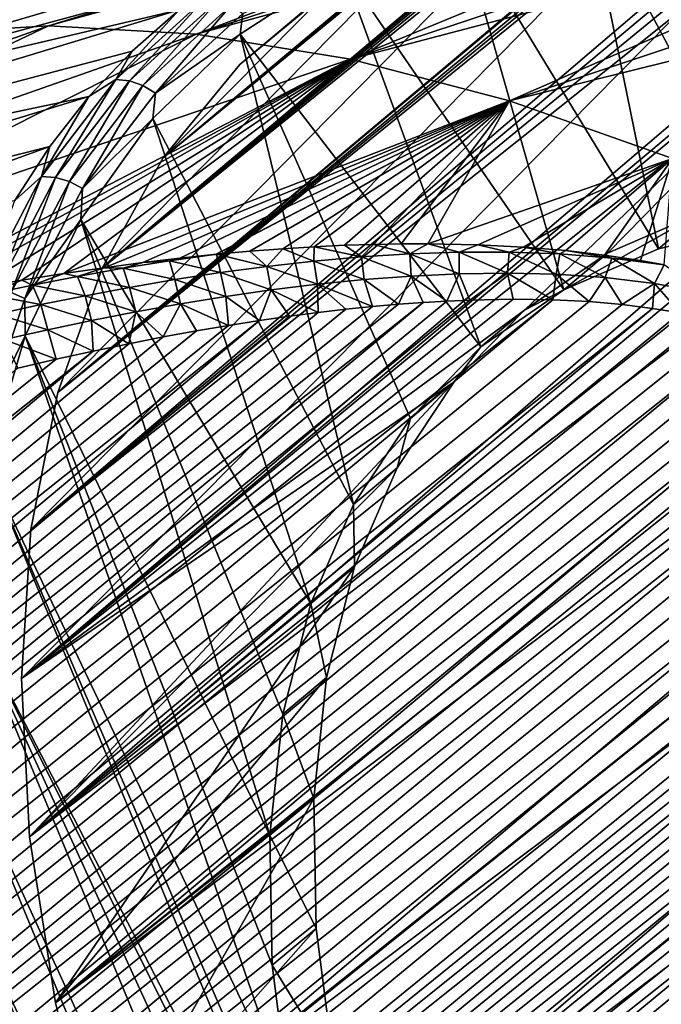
# Model space of a CAD drawing. Header units: metres. Extents: x -82 to 82, y -313 to 40.
# Tile 184 of 256: x -47.85 to -42.71, y -13.93 to -6.03. Entities that reach past the tile are written whole.
import ezdxf

# ---------------------------------------------------------------- set-up
doc = ezdxf.new("R2010")
doc.units = ezdxf.units.M
doc.layers.add('solid_505278_SW0001_CCC', color=7, linetype='CONTINUOUS')

msp = doc.modelspace()

# ---------------------------------------------------------------- linework, layer by layer
at = {"layer": 'solid_505278_SW0001_CCC'}
for points in [[(-24.399204, 11.825222, 22.163069), (-46.085339, -6.391057, 41.571404), (-45.347614, -5.772033, 42.946751)], [(-24.399204, 11.825222, 22.163069), (-24.414347, 11.792377, 21.751451), (-46.085339, -6.391057, 41.571404)], [(-24.414347, 11.792377, 21.751451), (-24.443445, 11.738517, 21.373863), (-46.085339, -6.391057, 41.571404)], [(-24.443445, 11.738517, 21.373863), (-24.485176, 11.665363, 21.023468), (-46.085339, -6.391057, 41.571404)], [(-24.485176, 11.665363, 21.023468), (-24.538759, 11.573708, 20.694605), (-46.085339, -6.391057, 41.571404)], [(-24.538759, 11.573708, 20.694605), (-24.603949, 11.463471, 20.382605), (-46.085339, -6.391057, 41.571404)], [(-24.603949, 11.463471, 20.382605), (-24.680977, 11.333761, 20.08354), (-46.085339, -6.391057, 41.571404)], [(-24.680977, 11.333761, 20.08354), (-46.701576, -7.144948, 40.205154), (-46.085339, -6.391057, 41.571404)], [(-24.680977, 11.333761, 20.08354), (-24.770489, 11.182925, 19.794136), (-46.701576, -7.144948, 40.205154)], [(-24.770489, 11.182925, 19.794136), (-24.873524, 11.008508, 19.511568), (-46.701576, -7.144948, 40.205154)], [(-24.873524, 11.008508, 19.511568), (-24.991585, 10.807069, 19.233332), (-46.701576, -7.144948, 40.205154)], [(-24.991585, 10.807069, 19.233332), (-25.126675, 10.574016, 18.957235), (-46.701576, -7.144948, 40.205154)], [(-25.126675, 10.574016, 18.957235), (-47.189945, -8.025766, 38.862278), (-46.701576, -7.144948, 40.205154)], [(-25.126675, 10.574016, 18.957235), (-25.28129, 10.303438, 18.681427), (-47.189945, -8.025766, 38.862278)], [(-25.28129, 10.303438, 18.681427), (-25.458252, 9.988089, 18.404537), (-47.189945, -8.025766, 38.862278)], [(-25.458252, 9.988089, 18.404537), (-25.660833, 9.618877, 18.125546), (-47.189945, -8.025766, 38.862278)], [(-25.660833, 9.618877, 18.125546), (-25.892649, 9.184609, 17.844055), (-47.189945, -8.025766, 38.862278)], [(-25.892649, 9.184609, 17.844055), (-47.544315, -9.022715, 37.559395), (-47.189945, -8.025766, 38.862278)], [(-25.892649, 9.184609, 17.844055), (-26.15667, 8.673134, 17.5611), (-47.544315, -9.022715, 37.559395)], [(-26.15667, 8.673134, 17.5611), (-26.301878, 8.383618, 17.41954), (-47.544315, -9.022715, 37.559395)], [(-26.301878, 8.383618, 17.41954), (-26.455378, 8.070251, 17.27841), (-47.544315, -9.022715, 37.559395)], [(-26.455378, 8.070251, 17.27841), (-47.760555, -10.123828, 36.312004), (-47.544315, -9.022715, 37.559395)], [(-26.455378, 8.070251, 17.27841), (-26.987282, 6.926168, 16.854023), (-47.760555, -10.123828, 36.312004)], [(-26.987282, 6.926168, 16.854023), (-27.285824, 6.237528, 16.651392), (-47.760555, -10.123828, 36.312004)], [(-27.285824, 6.237528, 16.651392), (-47.836273, -11.31734, 35.13353), (-47.760555, -10.123828, 36.312004)], [(-27.285824, 6.237528, 16.651392), (-27.598259, 5.472387, 16.461166), (-47.836273, -11.31734, 35.13353)], [(-27.598259, 5.472387, 16.461166), (-27.91514, 4.639678, 16.288202), (-47.836273, -11.31734, 35.13353)], [(-27.91514, 4.639678, 16.288202), (-47.770496, -12.587506, 34.039482), (-47.836273, -11.31734, 35.13353)], [(-27.91514, 4.639678, 16.288202), (-28.226326, 3.751992, 16.136257), (-47.770496, -12.587506, 34.039482)], [(-28.226326, 3.751992, 16.136257), (-28.522213, 2.824004, 16.007748), (-47.770496, -12.587506, 34.039482)], [(-28.522213, 2.824004, 16.007748), (-28.794975, 1.869844, 15.903681), (-47.770496, -12.587506, 34.039482)], [(-28.794975, 1.869844, 15.903681), (-47.563908, -13.921329, 33.041054), (-47.770496, -12.587506, 34.039482)], [(-28.794975, 1.869844, 15.903681), (-29.038921, 0.901737, 15.823969), (-47.563908, -13.921329, 33.041054)], [(-29.038921, 0.901737, 15.823969), (-29.250359, -0.070497, 15.767842), (-47.563908, -13.921329, 33.041054)], [(-29.250359, -0.070497, 15.767842), (-47.219147, -15.301506, 32.15123), (-47.563908, -13.921329, 33.041054)], [(-29.250359, -0.070497, 15.767842), (-29.427204, -1.039332, 15.734186), (-47.219147, -15.301506, 32.15123)], [(-29.427204, -1.039332, 15.734186), (-29.568556, -1.999146, 15.721783), (-47.219147, -15.301506, 32.15123)], [(-29.568556, -1.999146, 15.721783), (-46.740112, -16.712803, 31.379744), (-47.219147, -15.301506, 32.15123)], [(-29.568556, -1.999146, 15.721783), (-29.674345, -2.945798, 15.729449), (-46.740112, -16.712803, 31.379744)], [(-29.674345, -2.945798, 15.729449), (-29.74506, -3.876308, 15.756105), (-46.740112, -16.712803, 31.379744)], [(-29.74506, -3.876308, 15.756105), (-46.132221, -18.138931, 30.735613), (-46.740112, -16.712803, 31.379744)], [(-29.74506, -3.876308, 15.756105), (-29.781553, -4.78854, 15.800815), (-46.132221, -18.138931, 30.735613)], [(-48.742588, -6.148829, 51.801815), (-47.619549, -6.081614, 53.092152), (-43.162971, -4.707827, 47.83577)], [(-48.742588, -6.148829, 51.801815), (-43.162971, -4.707827, 47.83577), (-43.722729, -4.768087, 47.168064)], [(-47.619549, -6.081614, 53.092152), (-46.435051, -6.148829, 54.326317), (-42.58313, -4.68772, 48.488586)], [(-43.162971, -4.707827, 47.83577), (-47.619549, -6.081614, 53.092152), (-42.58313, -4.68772, 48.488586)], [(-46.435051, -6.148829, 54.326317), (-41.984909, -4.707827, 49.124599), (-42.58313, -4.68772, 48.488586)], [(-46.435051, -6.148829, 54.326317), (-41.370056, -4.768087, 49.741943), (-41.984909, -4.707827, 49.124599)], [(-48.742588, -6.148829, 51.801815), (-43.722729, -4.768087, 47.168064), (-44.260757, -4.868325, 46.487427)], [(-41.380653, -4.770455, 48.206146), (-47.760555, -10.123828, 36.312004), (-47.836273, -11.31734, 35.13353)], [(-40.192127, -4.903139, 49.384624), (-41.380653, -4.770455, 48.206146), (-47.836273, -11.31734, 35.13353)], [(-41.380653, -4.770455, 48.206146), (-42.50259, -4.792206, 46.958755), (-47.760555, -10.123828, 36.312004)], [(-42.50259, -4.792206, 46.958755), (-47.544315, -9.022715, 37.559395), (-47.760555, -10.123828, 36.312004)], [(-42.50259, -4.792206, 46.958755), (-43.545929, -4.968073, 45.655872), (-47.544315, -9.022715, 37.559395)], [(-46.435051, -6.148829, 54.326317), (-45.199207, -6.349902, 55.493782), (-41.370056, -4.768087, 49.741943)], [(-29.781553, -4.78854, 15.800815), (-29.784897, -5.681079, 15.862787), (-46.132221, -18.138931, 30.735613)], [(-45.199207, -6.349902, 55.493782), (-40.740379, -4.868325, 50.33881), (-41.370056, -4.768087, 49.741943)], [(-49.794594, -6.349902, 50.466312), (-44.260757, -4.868325, 46.487427), (-44.775482, -5.008245, 45.795856)], [(-49.794594, -6.349902, 50.466312), (-48.742588, -6.148829, 51.801815), (-44.260757, -4.868325, 46.487427)], [(-45.199207, -6.349902, 55.493782), (-40.097721, -5.008245, 50.913445), (-40.740379, -4.868325, 50.33881)], [(-43.802738, -8.362251, 42.259075), (-40.192127, -4.903139, 49.384624), (-47.836273, -11.31734, 35.13353)], [(-43.545929, -4.968073, 45.655872), (-47.189945, -8.025766, 38.862278), (-47.544315, -9.022715, 37.559395)], [(-43.545929, -4.968073, 45.655872), (-44.498169, -5.296072, 44.312996), (-47.189945, -8.025766, 38.862278)], [(-43.802738, -8.362251, 42.259075), (-43.13728, -7.906466, 43.405514), (-40.192127, -4.903139, 49.384624)], [(-41.888557, -7.671746, 45.961468), (-43.313072, -4.995088, 46.86018), (-42.205612, -4.91693, 48.143513)], [(-43.13728, -7.906466, 43.405514), (-42.379162, -7.576831, 44.537514), (-40.192127, -4.903139, 49.384624)], [(-49.794594, -6.349902, 50.466312), (-44.775482, -5.008245, 45.795856), (-45.265396, -5.187439, 45.095383)], [(-45.199207, -6.349902, 55.493782), (-43.922554, -6.683116, 56.584579), (-40.097721, -5.008245, 50.913445)], [(-42.729824, -7.871087, 44.858109), (-44.336147, -5.228643, 45.526505), (-43.313072, -4.995088, 46.86018)], [(-43.922554, -6.683116, 56.584579), (-39.443974, -5.187439, 51.464165), (-40.097721, -5.008245, 50.913445)], [(-41.888557, -7.671746, 45.961468), (-42.729824, -7.871087, 44.858109), (-43.313072, -4.995088, 46.86018)], [(-50.766586, -6.683116, 49.097038), (-45.265396, -5.187439, 45.095383), (-45.729057, -5.40538, 44.388058)], [(-50.766586, -6.683116, 49.097038), (-49.794594, -6.349902, 50.466312), (-45.265396, -5.187439, 45.095383)], [(-43.922554, -6.683116, 56.584579), (-38.781048, -5.40538, 51.989349), (-39.443974, -5.187439, 51.464165)], [(-43.487949, -8.200722, 43.726097), (-45.262772, -5.614873, 44.158199), (-44.336147, -5.228643, 45.526505)], [(-42.729824, -7.871087, 44.858109), (-43.487949, -8.200722, 43.726097), (-44.336147, -5.228643, 45.526505)], [(-44.498169, -5.296072, 44.312996), (-46.701576, -7.144948, 40.205154), (-47.189945, -8.025766, 38.862278)], [(-44.498169, -5.296072, 44.312996), (-45.347614, -5.772033, 42.946751), (-46.701576, -7.144948, 40.205154)], [(-51.650276, -7.14563, 47.705677), (-45.729057, -5.40538, 44.388058), (-46.165108, -5.661429, 43.675957)], [(-51.650276, -7.14563, 47.705677), (-50.766586, -6.683116, 49.097038), (-45.729057, -5.40538, 44.388058)], [(-43.922554, -6.683116, 56.584579), (-42.61599, -7.14563, 57.589409), (-38.781048, -5.40538, 51.989349)], [(-51.650276, -7.14563, 47.705677), (-46.165108, -5.661429, 43.675957), (-46.572266, -5.954834, 42.961166)], [(-29.784897, -5.681079, 15.862787), (-45.403316, -19.561682, 30.226973), (-46.132221, -18.138931, 30.735613)], [(-44.153427, -8.656519, 42.579628), (-46.081913, -6.149158, 42.771568), (-45.262772, -5.614873, 44.158199)], [(-46.060333, -5.98396, 42.971397), (-45.262772, -5.614873, 44.158199), (-46.081913, -6.149158, 42.771568)], [(-29.784897, -5.681079, 15.862787), (-29.756289, -6.552997, 15.941398), (-45.403316, -19.561682, 30.226973)], [(-43.487949, -8.200722, 43.726097), (-44.153427, -8.656519, 42.579628), (-45.262772, -5.614873, 44.158199)], [(-45.347614, -5.772033, 42.946751), (-46.085339, -6.391057, 41.571404), (-46.701576, -7.144948, 40.205154)], [(-47.080067, -6.511514, 41.713455), (-46.572266, -5.954834, 42.961166), (-46.365707, -5.862316, 43.090942)], [(-47.080067, -6.511514, 41.713455), (-46.365707, -5.862316, 43.090942), (-46.971031, -6.524008, 41.6679)], [(-46.365707, -5.862316, 43.090942), (-46.260223, -5.878037, 43.03854), (-46.971031, -6.524008, 41.6679)], [(-46.971031, -6.524008, 41.6679), (-46.260223, -5.878037, 43.03854), (-46.862911, -6.561359, 41.635723)], [(-46.260223, -5.878037, 43.03854), (-46.156475, -5.919363, 42.997929), (-46.862911, -6.561359, 41.635723)], [(-46.862911, -6.561359, 41.635723), (-46.156475, -5.919363, 42.997929), (-46.761818, -6.621458, 41.618732)], [(-46.156475, -5.919363, 42.997929), (-46.060333, -5.98396, 42.971397), (-46.761818, -6.621458, 41.618732)], [(-52.438118, -7.733496, 46.304096), (-46.572266, -5.954834, 42.961166), (-46.949345, -6.284736, 42.245789)], [(-52.438118, -7.733496, 46.304096), (-51.650276, -7.14563, 47.705677), (-46.572266, -5.954834, 42.961166)], [(-47.080067, -6.511514, 41.713455), (-46.949345, -6.284736, 42.245789), (-46.572266, -5.954834, 42.961166)], [(-46.761818, -6.621458, 41.618732), (-46.060333, -5.98396, 42.971397), (-46.081913, -6.149158, 42.771568)], [(-52.595783, -7.855315, 57.640709), (-51.458542, -7.911482, 58.833317), (-47.619549, -6.081614, 53.092152)], [(-48.742588, -6.148829, 51.801815), (-52.595783, -7.855315, 57.640709), (-47.619549, -6.081614, 53.092152)], [(-51.458542, -7.911482, 58.833317), (-46.435051, -6.148829, 54.326317), (-47.619549, -6.081614, 53.092152)], [(-51.458542, -7.911482, 58.833317), (-50.277252, -8.079621, 59.971329), (-46.435051, -6.148829, 54.326317)], [(-50.277252, -8.079621, 59.971329), (-45.199207, -6.349902, 55.493782), (-46.435051, -6.148829, 54.326317)], [(-45.174133, -9.922106, 40.301147), (-46.783981, -6.825103, 41.382969), (-46.081913, -6.149158, 42.771568)], [(-46.761818, -6.621458, 41.618732), (-46.081913, -6.149158, 42.771568), (-46.783981, -6.825103, 41.382969)], [(-44.717861, -9.232738, 41.433159), (-45.174133, -9.922106, 40.301147), (-46.081913, -6.149158, 42.771568)], [(-44.153427, -8.656519, 42.579628), (-44.717861, -9.232738, 41.433159), (-46.081913, -6.149158, 42.771568)], [(-52.438118, -7.733496, 46.304096), (-46.949345, -6.284736, 42.245789), (-47.295231, -6.650167, 41.531918)], [(-47.080067, -6.511514, 41.713455), (-47.295231, -6.650167, 41.531918), (-46.949345, -6.284736, 42.245789)], [(-50.277252, -8.079621, 59.971329), (-49.053608, -8.355962, 61.040924), (-45.199207, -6.349902, 55.493782)], [(-49.053608, -8.355962, 61.040924), (-48.794933, -8.302063, 60.925915), (-45.199207, -6.349902, 55.493782)], [(-48.794933, -8.302063, 60.925915), (-48.54298, -8.251954, 60.817127), (-45.199207, -6.349902, 55.493782)], [(-48.54298, -8.251954, 60.817127), (-48.180767, -8.184124, 60.666374), (-45.199207, -6.349902, 55.493782)], [(-48.180767, -8.184124, 60.666374), (-47.831894, -8.123303, 60.526794), (-45.199207, -6.349902, 55.493782)], [(-47.831894, -8.123303, 60.526794), (-47.49641, -8.069446, 60.398758), (-45.199207, -6.349902, 55.493782)], [(-47.49641, -8.069446, 60.398758), (-43.922554, -6.683116, 56.584579), (-45.199207, -6.349902, 55.493782)], [(-47.675777, -7.290338, 40.346775), (-47.295231, -6.650167, 41.531918), (-47.080067, -6.511514, 41.713455)], [(-47.675777, -7.290338, 40.346775), (-47.080067, -6.511514, 41.713455), (-47.563778, -7.298961, 40.308018)], [(-47.080067, -6.511514, 41.713455), (-46.971031, -6.524008, 41.6679), (-47.563778, -7.298961, 40.308018)], [(-47.563778, -7.298961, 40.308018), (-46.971031, -6.524008, 41.6679), (-47.452011, -7.331543, 40.284206)], [(-46.971031, -6.524008, 41.6679), (-46.862911, -6.561359, 41.635723), (-47.452011, -7.331543, 40.284206)], [(-29.756289, -6.552997, 15.941398), (-29.697023, -7.40295, 16.036051), (-45.403316, -19.561682, 30.226973)], [(-47.452011, -7.331543, 40.284206), (-46.862911, -6.561359, 41.635723), (-47.34679, -7.386246, 40.276688)], [(-46.862911, -6.561359, 41.635723), (-46.761818, -6.621458, 41.618732), (-47.34679, -7.386246, 40.276688)], [(-47.34679, -7.386246, 40.276688), (-46.761818, -6.621458, 41.618732), (-46.783981, -6.825103, 41.382969)], [(-53.123398, -8.4417, 44.904255), (-47.295231, -6.650167, 41.531918), (-47.60891, -7.050054, 40.821648)], [(-53.123398, -8.4417, 44.904255), (-52.438118, -7.733496, 46.304096), (-47.295231, -6.650167, 41.531918)], [(-47.675777, -7.290338, 40.346775), (-47.60891, -7.050054, 40.821648), (-47.295231, -6.650167, 41.531918)], [(-47.49641, -8.069446, 60.398758), (-47.174019, -8.022232, 60.281898), (-43.922554, -6.683116, 56.584579)], [(-47.174019, -8.022232, 60.281898), (-46.86377, -7.980836, 60.17453), (-43.922554, -6.683116, 56.584579)], [(-46.86377, -7.980836, 60.17453), (-46.56588, -7.94538, 60.077374), (-43.922554, -6.683116, 56.584579)], [(-46.56588, -7.94538, 60.077374), (-46.279854, -7.915403, 59.98962), (-43.922554, -6.683116, 56.584579)], [(-46.279854, -7.915403, 59.98962), (-46.273388, -7.91477, 59.987694), (-43.922554, -6.683116, 56.584579)], [(-46.273388, -7.91477, 59.987694), (-46.004959, -7.890249, 59.909962), (-43.922554, -6.683116, 56.584579)], [(-46.004959, -7.890249, 59.909962), (-45.741474, -7.870102, 59.839199), (-43.922554, -6.683116, 56.584579)], [(-45.741474, -7.870102, 59.839199), (-45.488712, -7.85442, 59.776272), (-43.922554, -6.683116, 56.584579)], [(-45.488712, -7.85442, 59.776272), (-45.246124, -7.842738, 59.720291), (-43.922554, -6.683116, 56.584579)], [(-45.246124, -7.842738, 59.720291), (-45.013958, -7.835219, 59.671967), (-43.922554, -6.683116, 56.584579)], [(-45.013958, -7.835219, 59.671967), (-44.791359, -7.831255, 59.630001), (-43.922554, -6.683116, 56.584579)], [(-44.791359, -7.831255, 59.630001), (-44.577984, -7.830534, 59.593861), (-43.922554, -6.683116, 56.584579)], [(-44.577984, -7.830534, 59.593861), (-42.61599, -7.14563, 57.589409), (-43.922554, -6.683116, 56.584579)], [(-45.516529, -10.715975, 39.197788), (-47.360909, -7.634858, 40.008446), (-46.783981, -6.825103, 41.382969)], [(-47.34679, -7.386246, 40.276688), (-46.783981, -6.825103, 41.382969), (-47.360909, -7.634858, 40.008446)], [(-45.174133, -9.922106, 40.301147), (-45.516529, -10.715975, 39.197788), (-46.783981, -6.825103, 41.382969)], [(-53.700264, -9.264199, 43.518097), (-47.60891, -7.050054, 40.821648), (-47.889465, -7.483225, 40.117062)], [(-53.700264, -9.264199, 43.518097), (-53.123398, -8.4417, 44.904255), (-47.60891, -7.050054, 40.821648)], [(-47.675777, -7.290338, 40.346775), (-47.889465, -7.483225, 40.117062), (-47.60891, -7.050054, 40.821648)], [(-44.577984, -7.830534, 59.593861), (-44.178181, -7.83856, 59.539288), (-42.61599, -7.14563, 57.589409)], [(-44.178181, -7.83856, 59.539288), (-43.811089, -7.857479, 59.505142), (-42.61599, -7.14563, 57.589409)], [(-43.811089, -7.857479, 59.505142), (-43.472775, -7.885674, 59.488411), (-42.61599, -7.14563, 57.589409)], [(-43.472775, -7.885674, 59.488411), (-43.160614, -7.922145, 59.487484), (-42.61599, -7.14563, 57.589409)], [(-43.160614, -7.922145, 59.487484), (-42.872005, -7.966028, 59.500839), (-42.61599, -7.14563, 57.589409)], [(-42.872005, -7.966028, 59.500839), (-42.683132, -8.000368, 59.517262), (-42.61599, -7.14563, 57.589409)], [(-48.146309, -8.190254, 39.005886), (-47.889465, -7.483225, 40.117062), (-47.675777, -7.290338, 40.346775)], [(-48.146309, -8.190254, 39.005886), (-47.675777, -7.290338, 40.346775), (-48.031971, -8.194404, 38.973793)], [(-47.675777, -7.290338, 40.346775), (-47.563778, -7.298961, 40.308018), (-48.031971, -8.194404, 38.973793)], [(-48.031971, -8.194404, 38.973793), (-47.563778, -7.298961, 40.308018), (-47.91732, -8.221477, 38.958191)], [(-47.563778, -7.298961, 40.308018), (-47.452011, -7.331543, 40.284206), (-47.91732, -8.221477, 38.958191)], [(-47.91732, -8.221477, 38.958191), (-47.452011, -7.331543, 40.284206), (-47.808842, -8.269944, 38.959961)], [(-47.452011, -7.331543, 40.284206), (-47.34679, -7.386246, 40.276688), (-47.808842, -8.269944, 38.959961)], [(-47.808842, -8.269944, 38.959961), (-47.34679, -7.386246, 40.276688), (-47.360909, -7.634858, 40.008446)], [(-29.697023, -7.40295, 16.036051), (-29.608393, -8.229837, 16.146132), (-45.403316, -19.561682, 30.226973)], [(-42.379162, -7.576831, 44.537514), (-43.487949, -8.200722, 43.726097), (-42.729824, -7.871087, 44.858109)], [(-43.13728, -7.906466, 43.405514), (-43.487949, -8.200722, 43.726097), (-42.379162, -7.576831, 44.537514)], [(-42.379162, -7.576831, 44.537514), (-42.729824, -7.871087, 44.858109), (-41.888557, -7.671746, 45.961468)], [(-47.808842, -8.269944, 38.959961), (-47.360909, -7.634858, 40.008446), (-47.80584, -8.568706, 38.66441)], [(-45.843967, -12.576159, 37.131924), (-47.80584, -8.568706, 38.66441), (-47.360909, -7.634858, 40.008446)], [(-45.740753, -11.604392, 38.136921), (-45.843967, -12.576159, 37.131924), (-47.360909, -7.634858, 40.008446)], [(-45.516529, -10.715975, 39.197788), (-45.740753, -11.604392, 38.136921), (-47.360909, -7.634858, 40.008446)], [(-45.869144, -8.012739, 60.144058), (-46.004959, -7.890249, 59.909962), (-46.273388, -7.91477, 59.987694)], [(-45.869144, -8.012739, 60.144058), (-45.741474, -7.870102, 59.839199), (-46.004959, -7.890249, 59.909962)], [(-45.869144, -8.012739, 60.144058), (-45.49276, -7.970362, 60.01408), (-45.741474, -7.870102, 59.839199)], [(-45.49276, -7.970362, 60.01408), (-45.488712, -7.85442, 59.776272), (-45.741474, -7.870102, 59.839199)], [(-45.49276, -7.970362, 60.01408), (-45.110775, -7.936241, 59.894009), (-45.488712, -7.85442, 59.776272)], [(-45.110775, -7.936241, 59.894009), (-45.246124, -7.842738, 59.720291), (-45.488712, -7.85442, 59.776272)], [(-45.110775, -7.936241, 59.894009), (-45.013958, -7.835219, 59.671967), (-45.246124, -7.842738, 59.720291)], [(-45.110775, -7.936241, 59.894009), (-44.722733, -7.911621, 59.785549), (-45.013958, -7.835219, 59.671967)], [(-44.722733, -7.911621, 59.785549), (-44.791359, -7.831255, 59.630001), (-45.013958, -7.835219, 59.671967)], [(-44.722733, -7.911621, 59.785549), (-44.577984, -7.830534, 59.593861), (-44.791359, -7.831255, 59.630001)], [(-44.722733, -7.911621, 59.785549), (-44.328209, -7.897898, 59.690674), (-44.577984, -7.830534, 59.593861)], [(-44.327648, -8.071398, 59.964993), (-44.328209, -7.897898, 59.690674), (-44.722733, -7.911621, 59.785549)], [(-44.328209, -7.897898, 59.690674), (-44.178181, -7.83856, 59.539288), (-44.577984, -7.830534, 59.593861)], [(-44.328209, -7.897898, 59.690674), (-43.926941, -7.897197, 59.612381), (-44.178181, -7.83856, 59.539288)], [(-43.940445, -8.066114, 59.888271), (-43.926941, -7.897197, 59.612381), (-44.328209, -7.897898, 59.690674)], [(-44.327648, -8.071398, 59.964993), (-43.940445, -8.066114, 59.888271), (-44.328209, -7.897898, 59.690674)], [(-43.926941, -7.897197, 59.612381), (-43.811089, -7.857479, 59.505142), (-44.178181, -7.83856, 59.539288)], [(-43.940445, -8.066114, 59.888271), (-43.549305, -8.075409, 59.830921), (-43.926941, -7.897197, 59.612381)], [(-43.926941, -7.897197, 59.612381), (-43.518738, -7.911806, 59.554031), (-43.811089, -7.857479, 59.505142)], [(-43.549305, -8.075409, 59.830921), (-43.518738, -7.911806, 59.554031), (-43.926941, -7.897197, 59.612381)], [(-43.518738, -7.911806, 59.554031), (-43.472775, -7.885674, 59.488411), (-43.811089, -7.857479, 59.505142)], [(-43.518738, -7.911806, 59.554031), (-43.104267, -7.944793, 59.520256), (-43.472775, -7.885674, 59.488411)], [(-43.104267, -7.944793, 59.520256), (-43.160614, -7.922145, 59.487484), (-43.472775, -7.885674, 59.488411)], [(-47.020554, -8.027529, 60.292156), (-46.649784, -7.968104, 60.136562), (-46.86377, -7.980836, 60.17453)], [(-46.60677, -8.118303, 60.428379), (-46.649784, -7.968104, 60.136562), (-47.020554, -8.027529, 60.292156)], [(-46.649784, -7.968104, 60.136562), (-46.56588, -7.94538, 60.077374), (-46.86377, -7.980836, 60.17453)], [(-46.649784, -7.968104, 60.136562), (-46.273388, -7.91477, 59.987694), (-46.56588, -7.94538, 60.077374)], [(-46.240356, -8.062292, 60.282482), (-46.273388, -7.91477, 59.987694), (-46.649784, -7.968104, 60.136562)], [(-46.60677, -8.118303, 60.428379), (-46.240356, -8.062292, 60.282482), (-46.649784, -7.968104, 60.136562)], [(-46.56588, -7.94538, 60.077374), (-46.273388, -7.91477, 59.987694), (-46.279854, -7.915403, 59.98962)], [(-46.240356, -8.062292, 60.282482), (-45.869144, -8.012739, 60.144058), (-46.273388, -7.91477, 59.987694)], [(-45.463089, -8.154926, 60.282482), (-45.49276, -7.970362, 60.01408), (-45.869144, -8.012739, 60.144058)], [(-45.089024, -8.117405, 60.164398), (-45.110775, -7.936241, 59.894009), (-45.49276, -7.970362, 60.01408)], [(-45.463089, -8.154926, 60.282482), (-45.089024, -8.117405, 60.164398), (-45.49276, -7.970362, 60.01408)], [(-44.710579, -8.08913, 60.057953), (-44.722733, -7.911621, 59.785549), (-45.110775, -7.936241, 59.894009)], [(-45.089024, -8.117405, 60.164398), (-44.710579, -8.08913, 60.057953), (-45.110775, -7.936241, 59.894009)], [(-44.710579, -8.08913, 60.057953), (-44.327648, -8.071398, 59.964993), (-44.722733, -7.911621, 59.785549)], [(-43.802738, -8.362251, 42.259075), (-43.487949, -8.200722, 43.726097), (-43.13728, -7.906466, 43.405514)], [(-43.549305, -8.075409, 59.830921), (-43.155361, -8.101941, 59.796982), (-43.518738, -7.911806, 59.554031)], [(-43.155361, -8.101941, 59.796982), (-43.104267, -7.944793, 59.520256), (-43.518738, -7.911806, 59.554031)], [(-43.104267, -7.944793, 59.520256), (-42.872005, -7.966028, 59.500839), (-43.160614, -7.922145, 59.487484)], [(-43.155361, -8.101941, 59.796982), (-42.76075, -8.149055, 59.791676), (-43.104267, -7.944793, 59.520256)], [(-43.104267, -7.944793, 59.520256), (-42.683132, -8.000368, 59.517262), (-42.872005, -7.966028, 59.500839)], [(-42.76075, -8.149055, 59.791676), (-42.683132, -8.000368, 59.517262), (-43.104267, -7.944793, 59.520256)], [(-47.386452, -8.092315, 60.453533), (-47.174019, -8.022232, 60.281898), (-47.49641, -8.069446, 60.398758)], [(-47.386452, -8.092315, 60.453533), (-47.020554, -8.027529, 60.292156), (-47.174019, -8.022232, 60.281898)], [(-46.968742, -8.180088, 60.580837), (-47.020554, -8.027529, 60.292156), (-47.386452, -8.092315, 60.453533)], [(-47.020554, -8.027529, 60.292156), (-46.86377, -7.980836, 60.17453), (-47.174019, -8.022232, 60.281898)], [(-46.968742, -8.180088, 60.580837), (-46.60677, -8.118303, 60.428379), (-47.020554, -8.027529, 60.292156)], [(-45.832916, -8.200491, 60.410519), (-45.869144, -8.012739, 60.144058), (-46.240356, -8.062292, 60.282482)], [(-45.832916, -8.200491, 60.410519), (-45.463089, -8.154926, 60.282482), (-45.869144, -8.012739, 60.144058)], [(-42.76075, -8.149055, 59.791676), (-42.369118, -8.220165, 59.82069), (-42.683132, -8.000368, 59.517262)], [(-48.105061, -8.236211, 60.791355), (-47.831894, -8.123303, 60.526794), (-48.180767, -8.184124, 60.666374)], [(-48.105061, -8.236211, 60.791355), (-47.747841, -8.162007, 60.620102), (-47.831894, -8.123303, 60.526794)], [(-47.747841, -8.162007, 60.620102), (-47.49641, -8.069446, 60.398758), (-47.831894, -8.123303, 60.526794)], [(-47.747841, -8.162007, 60.620102), (-47.386452, -8.092315, 60.453533), (-47.49641, -8.069446, 60.398758)], [(-47.326618, -8.247031, 60.739052), (-47.386452, -8.092315, 60.453533), (-47.747841, -8.162007, 60.620102)], [(-47.326618, -8.247031, 60.739052), (-46.968742, -8.180088, 60.580837), (-47.386452, -8.092315, 60.453533)], [(-46.560596, -8.312096, 60.691372), (-46.60677, -8.118303, 60.428379), (-46.968742, -8.180088, 60.580837)], [(-46.198681, -8.253113, 60.547138), (-46.240356, -8.062292, 60.282482), (-46.60677, -8.118303, 60.428379)], [(-46.560596, -8.312096, 60.691372), (-46.198681, -8.253113, 60.547138), (-46.60677, -8.118303, 60.428379)], [(-46.198681, -8.253113, 60.547138), (-45.832916, -8.200491, 60.410519), (-46.240356, -8.062292, 60.282482)], [(-45.463089, -8.154926, 60.282482), (-45.020752, -8.333392, 60.387199), (-45.089024, -8.117405, 60.164398)], [(-45.089024, -8.117405, 60.164398), (-44.814487, -8.315353, 60.328529), (-44.710579, -8.08913, 60.057953)], [(-45.089024, -8.117405, 60.164398), (-45.020752, -8.333392, 60.387199), (-44.814487, -8.315353, 60.328529)], [(-44.710579, -8.08913, 60.057953), (-44.814487, -8.315353, 60.328529), (-44.615856, -8.300823, 60.275925)], [(-44.710579, -8.08913, 60.057953), (-44.424675, -8.289647, 60.229149), (-44.327648, -8.071398, 59.964993)], [(-44.710579, -8.08913, 60.057953), (-44.615856, -8.300823, 60.275925), (-44.424675, -8.289647, 60.229149)], [(-44.327648, -8.071398, 59.964993), (-44.424675, -8.289647, 60.229149), (-44.241062, -8.281942, 60.188282)], [(-44.327648, -8.071398, 59.964993), (-44.241062, -8.281942, 60.188282), (-43.940445, -8.066114, 59.888271)], [(-43.940445, -8.066114, 59.888271), (-44.241062, -8.281942, 60.188282), (-43.895187, -8.275456, 60.122375)], [(-43.940445, -8.066114, 59.888271), (-43.895187, -8.275456, 60.122375), (-43.577206, -8.28025, 60.076504)], [(-43.940445, -8.066114, 59.888271), (-43.577206, -8.28025, 60.076504), (-43.549305, -8.075409, 59.830921)], [(-43.549305, -8.075409, 59.830921), (-43.577206, -8.28025, 60.076504), (-43.285969, -8.294946, 60.048656)], [(-43.549305, -8.075409, 59.830921), (-43.285969, -8.294946, 60.048656), (-43.155361, -8.101941, 59.796982)], [(-43.155361, -8.101941, 59.796982), (-43.285969, -8.294946, 60.048656), (-43.019836, -8.318055, 60.036629)], [(-43.155361, -8.101941, 59.796982), (-43.019836, -8.318055, 60.036629), (-42.76075, -8.149055, 59.791676)], [(-47.680653, -8.318716, 60.902462), (-47.747841, -8.162007, 60.620102), (-48.105061, -8.236211, 60.791355)], [(-47.680653, -8.318716, 60.902462), (-47.326618, -8.247031, 60.739052), (-47.747841, -8.162007, 60.620102)], [(-46.918865, -8.37676, 60.842293), (-46.968742, -8.180088, 60.580837), (-47.326618, -8.247031, 60.739052)], [(-46.918865, -8.37676, 60.842293), (-46.560596, -8.312096, 60.691372), (-46.968742, -8.180088, 60.580837)], [(-46.198681, -8.253113, 60.547138), (-45.927914, -8.446145, 60.689888), (-45.832916, -8.200491, 60.410519)], [(-45.832916, -8.200491, 60.410519), (-45.927914, -8.446145, 60.689888), (-45.688347, -8.411469, 60.603447)], [(-45.832916, -8.200491, 60.410519), (-45.457623, -8.38141, 60.524555), (-45.463089, -8.154926, 60.282482)], [(-45.832916, -8.200491, 60.410519), (-45.688347, -8.411469, 60.603447), (-45.457623, -8.38141, 60.524555)], [(-45.463089, -8.154926, 60.282482), (-45.457623, -8.38141, 60.524555), (-45.235207, -8.355486, 60.45261)], [(-45.463089, -8.154926, 60.282482), (-45.235207, -8.355486, 60.45261), (-45.020752, -8.333392, 60.387199)], [(-43.802738, -8.362251, 42.259075), (-44.153427, -8.656519, 42.579628), (-43.487949, -8.200722, 43.726097)], [(-42.76075, -8.149055, 59.791676), (-43.019836, -8.318055, 60.036629), (-42.77721, -8.348557, 60.038708)], [(-42.76075, -8.149055, 59.791676), (-42.77721, -8.348557, 60.038708), (-42.556381, -8.385443, 60.0532)], [(-42.76075, -8.149055, 59.791676), (-42.556381, -8.385443, 60.0532), (-42.369118, -8.220165, 59.82069)], [(-64.777176, -25.07089, 80.123734), (-43.895187, -8.275456, 60.122375), (-44.241062, -8.281942, 60.188282)], [(-64.777176, -25.07089, 80.123734), (-43.577206, -8.28025, 60.076504), (-43.895187, -8.275456, 60.122375)], [(-64.777176, -25.07089, 80.123734), (-64.27829, -25.445538, 80.435249), (-43.577206, -8.28025, 60.076504)], [(-64.777176, -25.07089, 80.123734), (-44.241062, -8.281942, 60.188282), (-44.424675, -8.289647, 60.229149)], [(-64.777176, -25.07089, 80.123734), (-44.424675, -8.289647, 60.229149), (-44.615856, -8.300823, 60.275925)], [(-64.27829, -25.445538, 80.435249), (-43.285969, -8.294946, 60.048656), (-43.577206, -8.28025, 60.076504)], [(-47.91732, -8.221477, 38.958191), (-47.808842, -8.269944, 38.959961), (-48.142906, -9.262871, 37.68298)], [(-48.142906, -9.262871, 37.68298), (-47.808842, -8.269944, 38.959961), (-47.80584, -8.568706, 38.66441)], [(-48.031105, -8.394758, 61.070564), (-47.680653, -8.318716, 60.902462), (-48.105061, -8.236211, 60.791355)], [(-47.273685, -8.446531, 60.999119), (-47.326618, -8.247031, 60.739052), (-47.680653, -8.318716, 60.902462)], [(-47.273685, -8.446531, 60.999119), (-46.918865, -8.37676, 60.842293), (-47.326618, -8.247031, 60.739052)], [(-46.560596, -8.312096, 60.691372), (-46.176014, -8.48514, 60.783596), (-46.198681, -8.253113, 60.547138)], [(-46.198681, -8.253113, 60.547138), (-46.176014, -8.48514, 60.783596), (-45.927914, -8.446145, 60.689888)], [(-29.608393, -8.229837, 16.146132), (-44.560768, -20.966619, 29.859011), (-45.403316, -19.561682, 30.226973)], [(-29.608393, -8.229837, 16.146132), (-29.491426, -9.03531, 16.271564), (-44.560768, -20.966619, 29.859011)], [(-65.259209, -24.66407, 79.815727), (-44.615856, -8.300823, 60.275925), (-44.814487, -8.315353, 60.328529)], [(-65.259209, -24.66407, 79.815727), (-64.777176, -25.07089, 80.123734), (-44.615856, -8.300823, 60.275925)], [(-65.259209, -24.66407, 79.815727), (-44.814487, -8.315353, 60.328529), (-45.020752, -8.333392, 60.387199)], [(-65.259209, -24.66407, 79.815727), (-45.020752, -8.333392, 60.387199), (-45.235207, -8.355486, 60.45261)], [(-65.259209, -24.66407, 79.815727), (-45.235207, -8.355486, 60.45261), (-45.457623, -8.38141, 60.524555)], [(-64.27829, -25.445538, 80.435249), (-43.019836, -8.318055, 60.036629), (-43.285969, -8.294946, 60.048656)], [(-64.27829, -25.445538, 80.435249), (-42.77721, -8.348557, 60.038708), (-43.019836, -8.318055, 60.036629)], [(-64.27829, -25.445538, 80.435249), (-63.763016, -25.788082, 80.750114), (-42.77721, -8.348557, 60.038708)], [(-63.763016, -25.788082, 80.750114), (-42.556381, -8.385443, 60.0532), (-42.77721, -8.348557, 60.038708)], [(-47.625233, -8.521008, 61.161297), (-47.680653, -8.318716, 60.902462), (-48.031105, -8.394758, 61.070564)], [(-44.367153, -8.938453, 41.11264), (-43.802738, -8.362251, 42.259075), (-47.836273, -11.31734, 35.13353)], [(-47.625233, -8.521008, 61.161297), (-47.273685, -8.446531, 60.999119), (-47.680653, -8.318716, 60.902462)], [(-46.918865, -8.37676, 60.842293), (-46.69989, -8.577999, 60.995205), (-46.560596, -8.312096, 60.691372)], [(-46.560596, -8.312096, 60.691372), (-46.69989, -8.577999, 60.995205), (-46.433186, -8.528952, 60.885189)], [(-46.560596, -8.312096, 60.691372), (-46.433186, -8.528952, 60.885189), (-46.176014, -8.48514, 60.783596)], [(-44.367153, -8.938453, 41.11264), (-44.153427, -8.656519, 42.579628), (-43.802738, -8.362251, 42.259075)], [(-65.723862, -24.22493, 79.511383), (-45.927914, -8.446145, 60.689888), (-46.176014, -8.48514, 60.783596)], [(-65.723862, -24.22493, 79.511383), (-65.259209, -24.66407, 79.815727), (-45.927914, -8.446145, 60.689888)], [(-65.259209, -24.66407, 79.815727), (-45.457623, -8.38141, 60.524555), (-45.688347, -8.411469, 60.603447)], [(-65.259209, -24.66407, 79.815727), (-45.688347, -8.411469, 60.603447), (-45.927914, -8.446145, 60.689888)], [(-63.763016, -25.788082, 80.750114), (-42.354805, -8.427596, 60.078255), (-42.556381, -8.385443, 60.0532)], [(-63.763016, -25.788082, 80.750114), (-42.169922, -8.474665, 60.112907), (-42.354805, -8.427596, 60.078255)], [(-47.973686, -8.599796, 61.3283), (-47.625233, -8.521008, 61.161297), (-48.031105, -8.394758, 61.070564)], [(-47.625233, -8.521008, 61.161297), (-47.261673, -8.691573, 61.24044), (-47.273685, -8.446531, 60.999119)], [(-47.273685, -8.446531, 60.999119), (-46.975803, -8.631979, 61.113346), (-46.918865, -8.37676, 60.842293)], [(-47.273685, -8.446531, 60.999119), (-47.261673, -8.691573, 61.24044), (-46.975803, -8.631979, 61.113346)], [(-46.918865, -8.37676, 60.842293), (-46.975803, -8.631979, 61.113346), (-46.69989, -8.577999, 60.995205)], [(-65.723862, -24.22493, 79.511383), (-46.176014, -8.48514, 60.783596), (-46.433186, -8.528952, 60.885189)], [(-65.723862, -24.22493, 79.511383), (-46.433186, -8.528952, 60.885189), (-46.69989, -8.577999, 60.995205)], [(-63.763016, -25.788082, 80.750114), (-41.99976, -8.526351, 60.156395), (-42.169922, -8.474665, 60.112907)], [(-63.763016, -25.788082, 80.750114), (-63.231743, -26.098524, 81.068207), (-41.99976, -8.526351, 60.156395)], [(-63.231743, -26.098524, 81.068207), (-41.842224, -8.582294, 60.207947), (-41.99976, -8.526351, 60.156395)], [(-47.973686, -8.599796, 61.3283), (-47.557816, -8.757069, 61.376873), (-47.625233, -8.521008, 61.161297)], [(-47.625233, -8.521008, 61.161297), (-47.557816, -8.757069, 61.376873), (-47.261673, -8.691573, 61.24044)], [(-65.723862, -24.22493, 79.511383), (-46.69989, -8.577999, 60.995205), (-46.975803, -8.631979, 61.113346)], [(-63.231743, -26.098524, 81.068207), (-41.695576, -8.642614, 60.267426), (-41.842224, -8.582294, 60.207947)], [(-48.142906, -9.262871, 37.68298), (-47.80584, -8.568706, 38.66441), (-48.113674, -9.615587, 37.3666)], [(-45.683731, -14.719885, 35.339294), (-48.113674, -9.615587, 37.3666), (-47.80584, -8.568706, 38.66441)], [(-47.973686, -8.599796, 61.3283), (-47.864002, -8.828253, 61.522446), (-47.557816, -8.757069, 61.376873)], [(-45.824879, -13.619016, 36.195465), (-45.683731, -14.719885, 35.339294), (-47.80584, -8.568706, 38.66441)], [(-45.843967, -12.576159, 37.131924), (-45.824879, -13.619016, 36.195465), (-47.80584, -8.568706, 38.66441)], [(-65.723862, -24.22493, 79.511383), (-46.975803, -8.631979, 61.113346), (-47.261673, -8.691573, 61.24044)], [(-63.231743, -26.098524, 81.068207), (-41.558605, -8.707561, 60.334934), (-41.695576, -8.642614, 60.267426)], [(-44.367153, -8.938453, 41.11264), (-44.717861, -9.232738, 41.433159), (-44.153427, -8.656519, 42.579628)], [(-66.170509, -23.75316, 79.210777), (-47.261673, -8.691573, 61.24044), (-47.557816, -8.757069, 61.376873)], [(-66.170509, -23.75316, 79.210777), (-65.723862, -24.22493, 79.511383), (-47.261673, -8.691573, 61.24044)], [(-66.170509, -23.75316, 79.210777), (-47.557816, -8.757069, 61.376873), (-47.864002, -8.828253, 61.522446)], [(-63.231743, -26.098524, 81.068207), (-41.430058, -8.777443, 60.410717), (-41.558605, -8.707561, 60.334934)], [(-63.231743, -26.098524, 81.068207), (-62.684708, -26.376814, 81.389404), (-41.430058, -8.777443, 60.410717)], [(-62.684708, -26.376814, 81.389404), (-41.308826, -8.852729, 60.495277), (-41.430058, -8.777443, 60.410717)], [(-62.684708, -26.376814, 81.389404), (-41.194489, -8.934104, 60.589447), (-41.308826, -8.852729, 60.495277)], [(-62.684708, -26.376814, 81.389404), (-41.086636, -9.02225, 60.694115), (-41.194489, -8.934104, 60.589447)], [(-44.367153, -8.938453, 41.11264), (-47.836273, -11.31734, 35.13353), (-47.770496, -12.587506, 34.039482)], [(-44.823425, -9.627812, 39.980637), (-44.367153, -8.938453, 41.11264), (-47.770496, -12.587506, 34.039482)], [(-44.823425, -9.627812, 39.980637), (-44.717861, -9.232738, 41.433159), (-44.367153, -8.938453, 41.11264)], [(-62.684708, -26.376814, 81.389404), (-40.984615, -9.118364, 60.810867), (-41.086636, -9.02225, 60.694115)], [(-29.491426, -9.03531, 16.271564), (-29.347158, -9.820936, 16.412695), (-44.560768, -20.966619, 29.859011)], [(-62.684708, -26.376814, 81.389404), (-62.122089, -26.622759, 81.71357), (-40.984615, -9.118364, 60.810867)], [(-62.122089, -26.622759, 81.71357), (-40.888721, -9.22365, 60.94138), (-40.984615, -9.118364, 60.810867)], [(-62.122089, -26.622759, 81.71357), (-40.799339, -9.339269, 61.087345), (-40.888721, -9.22365, 60.94138)], [(-44.823425, -9.627812, 39.980637), (-45.174133, -9.922106, 40.301147), (-44.717861, -9.232738, 41.433159)], [(-62.122089, -26.622759, 81.71357), (-40.717018, -9.466698, 61.250923), (-40.799339, -9.339269, 61.087345)], [(-62.122089, -26.622759, 81.71357), (-40.643017, -9.607995, 61.435078), (-40.717018, -9.466698, 61.250923)], [(-62.122089, -26.622759, 81.71357), (-61.544094, -26.836035, 82.040489), (-40.643017, -9.607995, 61.435078)], [(-61.544094, -26.836035, 82.040489), (-40.578873, -9.764202, 61.641533), (-40.643017, -9.607995, 61.435078)], [(-48.280914, -10.763391, 36.129955), (-48.113674, -9.615587, 37.3666), (-45.043846, -17.039803, 33.909672)], [(-45.422291, -15.864959, 34.574142), (-45.043846, -17.039803, 33.909672), (-48.113674, -9.615587, 37.3666)], [(-45.683731, -14.719885, 35.339294), (-45.422291, -15.864959, 34.574142), (-48.113674, -9.615587, 37.3666)], [(-45.165833, -10.42169, 38.877262), (-44.823425, -9.627812, 39.980637), (-47.770496, -12.587506, 34.039482)], [(-45.165833, -10.42169, 38.877262), (-45.174133, -9.922106, 40.301147), (-44.823425, -9.627812, 39.980637)], [(-61.544094, -26.836035, 82.040489), (-40.526199, -9.936281, 61.871933), (-40.578873, -9.764202, 61.641533)], [(-29.347158, -9.820936, 16.412695), (-43.615726, -22.335091, 29.636663), (-44.560768, -20.966619, 29.859011)], [(-29.347158, -9.820936, 16.412695), (-29.176775, -10.586627, 16.569757), (-43.615726, -22.335091, 29.636663)], [(-61.544094, -26.836035, 82.040489), (-40.487488, -10.125299, 62.127983), (-40.526199, -9.936281, 61.871933)], [(-45.165833, -10.42169, 38.877262), (-45.516529, -10.715975, 39.197788), (-45.174133, -9.922106, 40.301147)], [(-61.544094, -26.836035, 82.040489), (-60.950909, -27.016228, 82.369934), (-40.487488, -10.125299, 62.127983)], [(-60.950909, -27.016228, 82.369934), (-40.464653, -10.332062, 62.411079), (-40.487488, -10.125299, 62.127983)], [(-60.950909, -27.016228, 82.369934), (-40.45956, -10.442219, 62.563053), (-40.464653, -10.332062, 62.411079)], [(-45.165833, -10.42169, 38.877262), (-47.770496, -12.587506, 34.039482), (-47.563908, -13.921329, 33.041054)], [(-45.39006, -11.31012, 37.816376), (-45.165833, -10.42169, 38.877262), (-47.563908, -13.921329, 33.041054)], [(-45.39006, -11.31012, 37.816376), (-45.516529, -10.715975, 39.197788), (-45.165833, -10.42169, 38.877262)], [(-60.950909, -27.016228, 82.369934), (-40.459423, -10.557305, 62.722523), (-40.45956, -10.442219, 62.563053)], [(-60.950909, -27.016228, 82.369934), (-40.464149, -10.67721, 62.889416), (-40.459423, -10.557305, 62.722523)], [(-29.176775, -10.586627, 16.569757), (-28.981352, -11.332709, 16.743151), (-43.615726, -22.335091, 29.636663)], [(-60.950909, -27.016228, 82.369934), (-60.342648, -27.162823, 82.701668), (-40.464149, -10.67721, 62.889416)], [(-60.342648, -27.162823, 82.701668), (-40.473946, -10.802046, 63.063919), (-40.464149, -10.67721, 62.889416)], [(-45.39006, -11.31012, 37.816376), (-45.740753, -11.604392, 38.136921), (-45.516529, -10.715975, 39.197788)], [(-60.342648, -27.162823, 82.701668), (-40.489517, -10.932257, 63.246605), (-40.473946, -10.802046, 63.063919)], [(-42.606152, -24.465767, 29.759563), (-48.305626, -11.998418, 34.96917), (-48.280914, -10.763391, 36.129955)], [(-45.043846, -17.039803, 33.909672), (-44.553177, -18.229599, 33.354248), (-48.280914, -10.763391, 36.129955)], [(-41.452251, -25.70079, 29.888214), (-42.606152, -24.465767, 29.759563), (-48.280914, -10.763391, 36.129955)], [(-44.553177, -18.229599, 33.354248), (-41.452251, -25.70079, 29.888214), (-48.280914, -10.763391, 36.129955)], [(-60.342648, -27.162823, 82.701668), (-40.510616, -11.067623, 63.437275), (-40.489517, -10.932257, 63.246605)], [(-60.342648, -27.162823, 82.701668), (-40.537678, -11.208416, 63.636295), (-40.510616, -11.067623, 63.437275)], [(-60.342648, -27.162823, 82.701668), (-40.571346, -11.355057, 63.844212), (-40.537678, -11.208416, 63.636295)], [(-60.342648, -27.162823, 82.701668), (-40.611282, -11.507259, 64.060745), (-40.571346, -11.355057, 63.844212)], [(-45.493275, -12.281887, 36.811375), (-45.39006, -11.31012, 37.816376), (-47.563908, -13.921329, 33.041054)], [(-45.493275, -12.281887, 36.811375), (-45.740753, -11.604392, 38.136921), (-45.39006, -11.31012, 37.816376)], [(-28.981352, -11.332709, 16.743151), (-28.762028, -12.05919, 16.933319), (-43.615726, -22.335091, 29.636663)], [(-60.342648, -27.162823, 82.701668), (-59.719311, -27.275183, 83.0354), (-40.611282, -11.507259, 64.060745)], [(-59.719311, -27.275183, 83.0354), (-40.658165, -11.665464, 64.286469), (-40.611282, -11.507259, 64.060745)], [(-45.493275, -12.281887, 36.811375), (-45.843967, -12.576159, 37.131924), (-45.740753, -11.604392, 38.136921)], [(-59.719311, -27.275183, 83.0354), (-40.712559, -11.830039, 64.521843), (-40.658165, -11.665464, 64.286469)], [(-59.719311, -27.275183, 83.0354), (-40.774124, -12.000693, 64.766602), (-40.712559, -11.830039, 64.521843)], [(-59.719311, -27.275183, 83.0354), (-40.843739, -12.178025, 65.021477), (-40.774124, -12.000693, 64.766602)], [(-43.683937, -23.157898, 29.781059), (-48.187618, -13.306292, 33.897652), (-48.305626, -11.998418, 34.96917)], [(-42.606152, -24.465767, 29.759563), (-43.683937, -23.157898, 29.781059), (-48.305626, -11.998418, 34.96917)], [(-28.762028, -12.05919, 16.933319), (-42.578362, -23.652468, 29.56222), (-43.615726, -22.335091, 29.636663)], [(-59.719311, -27.275183, 83.0354), (-40.921795, -12.362277, 65.286804), (-40.843739, -12.178025, 65.021477)], [(-45.493275, -12.281887, 36.811375), (-47.563908, -13.921329, 33.041054), (-47.219147, -15.301506, 32.15123)], [(-45.47419, -13.324735, 35.874928), (-45.493275, -12.281887, 36.811375), (-47.219147, -15.301506, 32.15123)], [(-45.47419, -13.324735, 35.874928), (-45.843967, -12.576159, 37.131924), (-45.493275, -12.281887, 36.811375)], [(-59.719311, -27.275183, 83.0354), (-59.080986, -27.352562, 83.370766), (-40.921795, -12.362277, 65.286804)], [(-59.080986, -27.352562, 83.370766), (-41.008064, -12.553241, 65.562401), (-40.921795, -12.362277, 65.286804)], [(-59.080986, -27.352562, 83.370766), (-41.103653, -12.751672, 65.849174), (-41.008064, -12.553241, 65.562401)], [(-45.47419, -13.324735, 35.874928), (-45.824879, -13.619016, 36.195465), (-45.843967, -12.576159, 37.131924)], [(-59.080986, -27.352562, 83.370766), (-41.208664, -12.95761, 66.147232), (-41.103653, -12.751672, 65.849174)], [(-59.080986, -27.352562, 83.370766), (-41.323162, -13.171048, 66.456596), (-41.208664, -12.95761, 66.147232)], [(-59.080986, -27.352562, 83.370766), (-41.405422, -13.317953, 66.669647), (-41.323162, -13.171048, 66.456596)], [(-59.080986, -27.352562, 83.370766), (-58.42778, -27.394125, 83.707375), (-41.405422, -13.317953, 66.669647)], [(-58.42778, -27.394125, 83.707375), (-41.492599, -13.468659, 66.88829), (-41.405422, -13.317953, 66.669647)], [(-44.67321, -21.792221, 29.952456), (-47.928246, -14.67197, 32.927723), (-48.187618, -13.306292, 33.897652)], [(-43.683937, -23.157898, 29.781059), (-44.67321, -21.792221, 29.952456), (-48.187618, -13.306292, 33.897652)], [(-45.333042, -14.425604, 35.018753), (-45.47419, -13.324735, 35.874928), (-47.219147, -15.301506, 32.15123)], [(-45.333042, -14.425604, 35.018753), (-45.824879, -13.619016, 36.195465), (-45.47419, -13.324735, 35.874928)], [(-58.42778, -27.394125, 83.707375), (-41.584278, -13.622864, 67.112198), (-41.492599, -13.468659, 66.88829)], [(-58.42778, -27.394125, 83.707375), (-41.680866, -13.780835, 67.341682), (-41.584278, -13.622864, 67.112198)], [(-45.333042, -14.425604, 35.018753), (-45.683731, -14.719885, 35.339294), (-45.824879, -13.619016, 36.195465)], [(-58.42778, -27.394125, 83.707375), (-41.782825, -13.942882, 67.577095), (-41.680866, -13.780835, 67.341682)]]:
    msp.add_3dface(points, dxfattribs=at)

doc.saveas('drawing.dxf')
